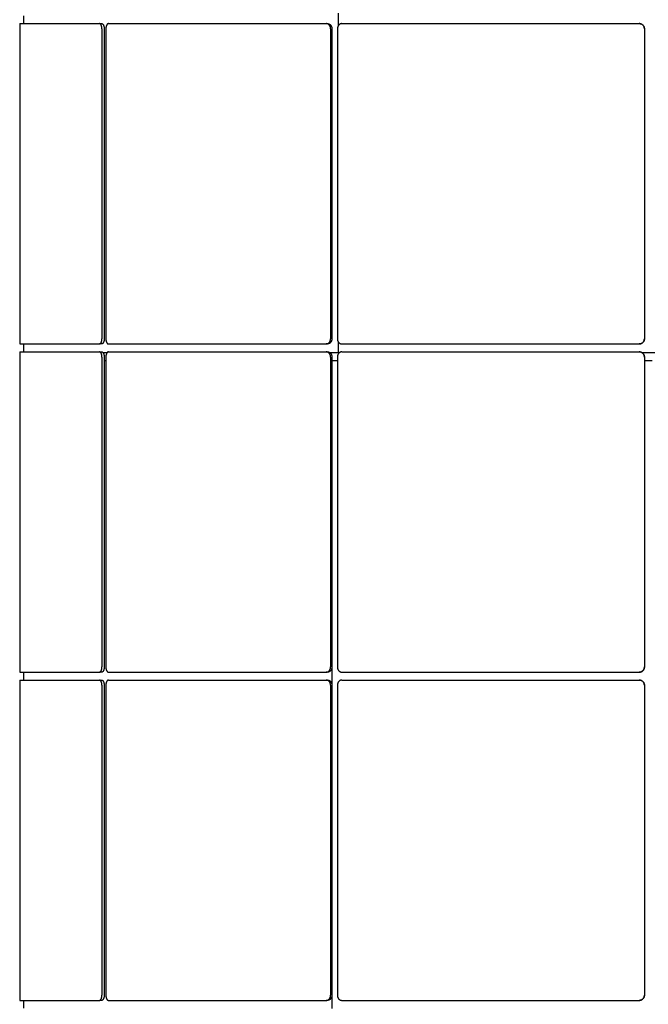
# Model space of a CAD drawing. Header units: millimetres. Extents: x 28 to 4128, y 24 to 2894.
# Tile 11 of 32: x 1560 to 1802, y 1473 to 1851. Entities that reach past the tile are written whole.
import ezdxf

# ---------------------------------------------------------------- set-up
doc = ezdxf.new("R2010")
doc.units = ezdxf.units.MM
doc.header["$LTSCALE"] = 10

msp = doc.modelspace()

# ---------------------------------------------------------------- linework, layer by layer
for p, q in [((1682.71, 1853.58), (1682.71, 1848.69)), ((1560.45, 1849.63), (1591.04, 1849.63)), ((1561.85, 1852.63), (1561.85, 1849.63)), ((1591.04, 1849.63), (1591.9, 1849.63)), ((1594.54, 1849.63), (1678.12, 1849.63)), ((1678.12, 1849.63), (1678.62, 1849.63)), ((1684.19, 1849.63), (1798.35, 1849.63)), ((1798.35, 1849.63), (1798.36, 1849.63)), ((1560.42, 1847.63), (1560.42, 1728.56)), ((1592.02, 1847.63), (1592.02, 1728.56)), ((1592.89, 1847.63), (1592.89, 1728.56)), ((1593.52, 1847.63), (1593.52, 1728.56)), ((1679.84, 1847.63), (1679.84, 1728.56)), ((1680.34, 1847.63), (1680.34, 1728.56)), ((1682.45, 1847.63), (1682.45, 1728.56)), ((1800.35, 1847.63), (1800.35, 1728.56)), ((1800.36, 1847.63), (1800.36, 1728.56)), ((1560.45, 1726.56), (1591.04, 1726.56)), ((1561.85, 1726.56), (1561.85, 1723.56)), ((1591.9, 1726.56), (1591.04, 1726.56)), ((1594.54, 1726.56), (1678.12, 1726.56)), ((1678.62, 1726.56), (1678.12, 1726.56)), ((1682.71, 1727.51), (1682.71, 1723.28)), ((1684.19, 1726.56), (1798.35, 1726.56)), ((1798.36, 1726.56), (1798.35, 1726.56)), ((1560.42, 1721.56), (1560.42, 1602.49)), ((1560.45, 1723.56), (1591.04, 1723.56)), ((1591.04, 1723.56), (1591.9, 1723.56)), ((1592.02, 1721.56), (1592.02, 1602.49)), ((1592.25, 1723.28), (1593.93, 1723.28)), ((1592.89, 1721.56), (1592.89, 1602.49)), ((1593.52, 1721.56), (1593.52, 1602.49)), ((1594.54, 1723.56), (1678.12, 1723.56)), ((1678.12, 1723.56), (1678.62, 1723.56)), ((1679.45, 1723.28), (1682.71, 1723.28)), ((1679.84, 1721.56), (1679.84, 1602.49)), ((1680.34, 1721.56), (1680.34, 1602.49)), ((1682.45, 1721.56), (1682.45, 1602.49)), ((1682.71, 1723.28), (1683.3, 1723.28)), ((1684.19, 1723.56), (1798.35, 1723.56)), ((1798.35, 1723.56), (1798.36, 1723.56)), ((1799.36, 1723.28), (1804.35, 1723.28)), ((1800.35, 1721.56), (1800.35, 1602.49)), ((1800.36, 1721.56), (1800.36, 1602.49)), ((1592.89, 1720.28), (1593.52, 1720.28)), ((1680.27, 1720.28), (1682.45, 1720.28)), ((1800.36, 1720.28), (1803.36, 1720.28)), ((1560.45, 1600.49), (1591.04, 1600.49)), ((1561.86, 1600.49), (1561.86, 1597.49)), ((1591.9, 1600.49), (1591.04, 1600.49)), ((1594.54, 1600.49), (1678.12, 1600.49)), ((1678.62, 1600.49), (1678.12, 1600.49)), ((1680.27, 1601.93), (1680.27, 1596.05)), ((1684.19, 1600.49), (1798.35, 1600.49)), ((1798.36, 1600.49), (1798.35, 1600.49)), ((1560.45, 1597.49), (1591.04, 1597.49)), ((1591.04, 1597.49), (1591.9, 1597.49)), ((1594.54, 1597.49), (1678.12, 1597.49)), ((1678.12, 1597.49), (1678.62, 1597.49)), ((1684.19, 1597.49), (1798.35, 1597.49)), ((1798.35, 1597.49), (1798.36, 1597.49)), ((1560.42, 1595.49), (1560.42, 1476.42)), ((1592.02, 1595.49), (1592.02, 1476.42)), ((1592.89, 1595.49), (1592.89, 1476.42)), ((1593.52, 1595.49), (1593.52, 1476.42)), ((1679.84, 1595.49), (1679.84, 1476.42)), ((1680.34, 1595.49), (1680.34, 1476.42)), ((1682.45, 1595.49), (1682.45, 1476.42)), ((1800.35, 1595.49), (1800.35, 1476.42)), ((1800.36, 1595.49), (1800.36, 1476.42)), ((1680.27, 1475.86), (1680.27, 1471.28)), ((1560.45, 1474.42), (1591.04, 1474.42)), ((1561.86, 1474.42), (1561.86, 1471.42)), ((1591.9, 1474.42), (1591.04, 1474.42)), ((1594.54, 1474.42), (1678.12, 1474.42)), ((1678.62, 1474.42), (1678.12, 1474.42)), ((1684.19, 1474.42), (1798.35, 1474.42)), ((1798.36, 1474.42), (1798.35, 1474.42))]:
    msp.add_line(p, q)
for points, knots in [([(1560.45, 1849.63), (1560.44, 1849.63), (1560.44, 1849.63), (1560.44, 1849.6), (1560.44, 1849.57), (1560.44, 1849.52), (1560.43, 1849.46), (1560.43, 1849.38), (1560.43, 1849.29), (1560.43, 1849.16), (1560.43, 1849.01), (1560.43, 1848.83), (1560.43, 1848.65), (1560.43, 1848.45), (1560.43, 1848.23), (1560.42, 1848.09), (1560.42, 1847.92), (1560.42, 1847.78), (1560.42, 1847.67), (1560.42, 1847.63)], [0, 0, 0, 0, 0.052751, 0.105869, 0.160142, 0.214814, 0.267757, 0.32107, 0.374956, 0.429628, 0.53579, 0.589675, 0.644346, 0.750509, 0.804395, 0.859066, 0.894145, 0.964597, 1, 1, 1, 1]), ([(1592.02, 1847.63), (1592.02, 1847.69), (1592.02, 1847.8), (1592, 1847.96), (1591.99, 1848.13), (1591.97, 1848.27), (1591.94, 1848.41), (1591.91, 1848.56), (1591.86, 1848.72), (1591.81, 1848.86), (1591.74, 1849.02), (1591.66, 1849.17), (1591.57, 1849.3), (1591.48, 1849.42), (1591.38, 1849.51), (1591.28, 1849.57), (1591.18, 1849.61), (1591.11, 1849.63), (1591.05, 1849.63), (1591.04, 1849.63)], [0, 0, 0, 0, 0.053417, 0.107023, 0.16082, 0.21481, 0.24529, 0.306444, 0.367882, 0.429609, 0.472186, 0.557871, 0.644342, 0.686919, 0.772602, 0.859073, 0.89415, 0.964599, 1, 1, 1, 1]), ([(1591.9, 1849.63), (1591.93, 1849.63), (1591.99, 1849.63), (1592.07, 1849.6), (1592.15, 1849.57), (1592.22, 1849.53), (1592.29, 1849.47), (1592.36, 1849.41), (1592.44, 1849.31), (1592.51, 1849.21), (1592.58, 1849.08), (1592.66, 1848.91), (1592.73, 1848.73), (1592.78, 1848.54), (1592.83, 1848.33), (1592.86, 1848.12), (1592.88, 1847.92), (1592.89, 1847.78), (1592.89, 1847.67), (1592.89, 1847.63)], [0, 0, 0, 0, 0.0534168, 0.1070226, 0.1608194, 0.2148091, 0.2452896, 0.3064436, 0.3678817, 0.4296078, 0.4721846, 0.5578677, 0.6443377, 0.6869149, 0.7725986, 0.8590694, 0.8941473, 0.9645982, 1, 1, 1, 1]), ([(1594.54, 1849.63), (1594.51, 1849.63), (1594.46, 1849.63), (1594.37, 1849.6), (1594.29, 1849.57), (1594.2, 1849.52), (1594.12, 1849.46), (1594.05, 1849.38), (1593.97, 1849.29), (1593.88, 1849.16), (1593.8, 1849.01), (1593.73, 1848.83), (1593.66, 1848.65), (1593.61, 1848.45), (1593.57, 1848.23), (1593.55, 1848.09), (1593.53, 1847.92), (1593.52, 1847.78), (1593.52, 1847.67), (1593.52, 1847.63)], [0, 0, 0, 0, 0.0527515, 0.1058692, 0.1601421, 0.2148141, 0.2677568, 0.3210698, 0.3749563, 0.4296285, 0.5357898, 0.5896754, 0.6443465, 0.7505087, 0.8043947, 0.8590662, 0.894145, 0.9645974, 1, 1, 1, 1]), ([(1679.84, 1847.63), (1679.84, 1847.69), (1679.83, 1847.8), (1679.81, 1847.96), (1679.78, 1848.13), (1679.75, 1848.27), (1679.7, 1848.41), (1679.64, 1848.56), (1679.56, 1848.72), (1679.47, 1848.86), (1679.36, 1849.02), (1679.22, 1849.17), (1679.06, 1849.3), (1678.89, 1849.42), (1678.72, 1849.51), (1678.54, 1849.57), (1678.37, 1849.61), (1678.24, 1849.63), (1678.15, 1849.63), (1678.12, 1849.63)], [0, 0, 0, 0, 0.053417, 0.107023, 0.16082, 0.21481, 0.24529, 0.306444, 0.367882, 0.429609, 0.472186, 0.557871, 0.644342, 0.686919, 0.772602, 0.859073, 0.89415, 0.964599, 1, 1, 1, 1]), ([(1678.62, 1849.63), (1678.67, 1849.63), (1678.77, 1849.63), (1678.91, 1849.6), (1679.05, 1849.57), (1679.17, 1849.53), (1679.29, 1849.47), (1679.42, 1849.41), (1679.56, 1849.31), (1679.68, 1849.21), (1679.81, 1849.08), (1679.95, 1848.91), (1680.06, 1848.73), (1680.16, 1848.54), (1680.24, 1848.33), (1680.29, 1848.12), (1680.33, 1847.92), (1680.34, 1847.78), (1680.34, 1847.67), (1680.34, 1847.63)], [0, 0, 0, 0, 0.053417, 0.107023, 0.160819, 0.214809, 0.24529, 0.306444, 0.367882, 0.429608, 0.472185, 0.557868, 0.644338, 0.686915, 0.772599, 0.859069, 0.894147, 0.964598, 1, 1, 1, 1]), ([(1684.19, 1849.63), (1684.14, 1849.63), (1684.04, 1849.63), (1683.9, 1849.6), (1683.75, 1849.57), (1683.61, 1849.52), (1683.48, 1849.46), (1683.34, 1849.38), (1683.22, 1849.29), (1683.06, 1849.16), (1682.92, 1849.01), (1682.79, 1848.83), (1682.68, 1848.65), (1682.59, 1848.45), (1682.53, 1848.23), (1682.49, 1848.09), (1682.46, 1847.92), (1682.45, 1847.78), (1682.45, 1847.67), (1682.45, 1847.63)], [0, 0, 0, 0, 0.052751, 0.105869, 0.160142, 0.214814, 0.267757, 0.32107, 0.374956, 0.429628, 0.53579, 0.589675, 0.644346, 0.750509, 0.804395, 0.859066, 0.894145, 0.964597, 1, 1, 1, 1]), ([(1800.35, 1847.63), (1800.35, 1847.69), (1800.35, 1847.8), (1800.33, 1847.96), (1800.29, 1848.13), (1800.25, 1848.27), (1800.2, 1848.41), (1800.13, 1848.56), (1800.03, 1848.72), (1799.93, 1848.86), (1799.8, 1849.02), (1799.64, 1849.17), (1799.45, 1849.3), (1799.26, 1849.42), (1799.05, 1849.51), (1798.84, 1849.57), (1798.65, 1849.61), (1798.5, 1849.63), (1798.39, 1849.63), (1798.35, 1849.63)], [0, 0, 0, 0, 0.053417, 0.107023, 0.16082, 0.21481, 0.24529, 0.306444, 0.367882, 0.429609, 0.472186, 0.557871, 0.644342, 0.686919, 0.772602, 0.859073, 0.89415, 0.964599, 1, 1, 1, 1]), ([(1798.36, 1849.63), (1798.42, 1849.63), (1798.53, 1849.63), (1798.69, 1849.6), (1798.86, 1849.57), (1799, 1849.53), (1799.14, 1849.47), (1799.29, 1849.41), (1799.45, 1849.31), (1799.59, 1849.21), (1799.75, 1849.08), (1799.9, 1848.91), (1800.03, 1848.73), (1800.15, 1848.54), (1800.24, 1848.33), (1800.3, 1848.12), (1800.34, 1847.92), (1800.36, 1847.78), (1800.36, 1847.67), (1800.36, 1847.63)], [0, 0, 0, 0, 0.053417, 0.107023, 0.160819, 0.214809, 0.24529, 0.306444, 0.367882, 0.429608, 0.472185, 0.557868, 0.644338, 0.686915, 0.772599, 0.859069, 0.894147, 0.964598, 1, 1, 1, 1]), ([(1560.42, 1728.56), (1560.42, 1728.51), (1560.42, 1728.4), (1560.42, 1728.23), (1560.42, 1728.07), (1560.43, 1727.9), (1560.43, 1727.75), (1560.43, 1727.6), (1560.43, 1727.45), (1560.43, 1727.27), (1560.43, 1727.11), (1560.43, 1726.96), (1560.43, 1726.84), (1560.43, 1726.73), (1560.44, 1726.66), (1560.44, 1726.62), (1560.44, 1726.58), (1560.44, 1726.57), (1560.44, 1726.57), (1560.45, 1726.56)], [0, 0, 0, 0, 0.0527516, 0.1058694, 0.1601424, 0.2148146, 0.2677573, 0.3210704, 0.374957, 0.4296292, 0.5357922, 0.5896787, 0.6443507, 0.7505125, 0.8043983, 0.8590696, 0.8941475, 0.9645982, 1, 1, 1, 1]), ([(1591.04, 1726.56), (1591.06, 1726.57), (1591.12, 1726.57), (1591.2, 1726.59), (1591.28, 1726.63), (1591.35, 1726.67), (1591.42, 1726.72), (1591.49, 1726.79), (1591.57, 1726.89), (1591.64, 1726.99), (1591.71, 1727.12), (1591.79, 1727.28), (1591.86, 1727.46), (1591.91, 1727.66), (1591.96, 1727.86), (1591.99, 1728.07), (1592.01, 1728.27), (1592.02, 1728.42), (1592.02, 1728.53), (1592.02, 1728.56)], [0, 0, 0, 0, 0.0534168, 0.1070226, 0.1608194, 0.2148092, 0.2452896, 0.3064436, 0.3678817, 0.4296078, 0.4721847, 0.5578677, 0.6443378, 0.686915, 0.7725987, 0.8590695, 0.8941474, 0.9645982, 1, 1, 1, 1]), ([(1592.89, 1728.56), (1592.89, 1728.51), (1592.88, 1728.4), (1592.87, 1728.23), (1592.86, 1728.06), (1592.84, 1727.93), (1592.81, 1727.78), (1592.78, 1727.64), (1592.73, 1727.47), (1592.68, 1727.33), (1592.61, 1727.18), (1592.53, 1727.02), (1592.44, 1726.89), (1592.35, 1726.78), (1592.25, 1726.69), (1592.14, 1726.62), (1592.05, 1726.58), (1591.98, 1726.57), (1591.92, 1726.57), (1591.9, 1726.56)], [0, 0, 0, 0, 0.053417, 0.107023, 0.16082, 0.21481, 0.24529, 0.306444, 0.367882, 0.429609, 0.472186, 0.55787, 0.644342, 0.686919, 0.772602, 0.859073, 0.89415, 0.964599, 1, 1, 1, 1]), ([(1593.52, 1728.56), (1593.52, 1728.51), (1593.53, 1728.4), (1593.54, 1728.23), (1593.55, 1728.07), (1593.58, 1727.9), (1593.61, 1727.75), (1593.65, 1727.6), (1593.69, 1727.45), (1593.76, 1727.27), (1593.84, 1727.11), (1593.93, 1726.96), (1594.02, 1726.84), (1594.12, 1726.73), (1594.23, 1726.66), (1594.31, 1726.62), (1594.39, 1726.58), (1594.47, 1726.57), (1594.52, 1726.57), (1594.54, 1726.56)], [0, 0, 0, 0, 0.052752, 0.105869, 0.160142, 0.214815, 0.267757, 0.32107, 0.374957, 0.429629, 0.535792, 0.589679, 0.644351, 0.750512, 0.804398, 0.85907, 0.894148, 0.964598, 1, 1, 1, 1]), ([(1678.12, 1726.56), (1678.16, 1726.57), (1678.26, 1726.57), (1678.4, 1726.59), (1678.55, 1726.63), (1678.67, 1726.67), (1678.79, 1726.72), (1678.91, 1726.79), (1679.06, 1726.89), (1679.18, 1726.99), (1679.31, 1727.12), (1679.44, 1727.28), (1679.56, 1727.46), (1679.65, 1727.66), (1679.73, 1727.86), (1679.79, 1728.07), (1679.82, 1728.27), (1679.84, 1728.42), (1679.84, 1728.53), (1679.84, 1728.56)], [0, 0, 0, 0, 0.053417, 0.107023, 0.160819, 0.214809, 0.24529, 0.306444, 0.367882, 0.429608, 0.472185, 0.557868, 0.644338, 0.686915, 0.772599, 0.859069, 0.894147, 0.964598, 1, 1, 1, 1]), ([(1680.34, 1728.56), (1680.34, 1728.51), (1680.34, 1728.4), (1680.32, 1728.23), (1680.29, 1728.06), (1680.25, 1727.93), (1680.21, 1727.78), (1680.15, 1727.64), (1680.06, 1727.47), (1679.98, 1727.33), (1679.87, 1727.18), (1679.72, 1727.02), (1679.57, 1726.89), (1679.4, 1726.78), (1679.22, 1726.69), (1679.04, 1726.62), (1678.87, 1726.58), (1678.75, 1726.57), (1678.65, 1726.57), (1678.62, 1726.56)], [0, 0, 0, 0, 0.053417, 0.107023, 0.16082, 0.21481, 0.24529, 0.306444, 0.367882, 0.429609, 0.472186, 0.55787, 0.644342, 0.686919, 0.772602, 0.859073, 0.89415, 0.964599, 1, 1, 1, 1]), ([(1682.45, 1728.56), (1682.45, 1728.51), (1682.45, 1728.4), (1682.47, 1728.23), (1682.5, 1728.07), (1682.54, 1727.9), (1682.6, 1727.75), (1682.66, 1727.6), (1682.74, 1727.45), (1682.85, 1727.27), (1682.99, 1727.11), (1683.14, 1726.96), (1683.3, 1726.84), (1683.48, 1726.73), (1683.66, 1726.66), (1683.79, 1726.62), (1683.93, 1726.58), (1684.06, 1726.57), (1684.16, 1726.57), (1684.19, 1726.56)], [0, 0, 0, 0, 0.052752, 0.105869, 0.160142, 0.214815, 0.267757, 0.32107, 0.374957, 0.429629, 0.535792, 0.589679, 0.644351, 0.750512, 0.804398, 0.85907, 0.894148, 0.964598, 1, 1, 1, 1]), ([(1798.35, 1726.56), (1798.41, 1726.57), (1798.52, 1726.57), (1798.69, 1726.59), (1798.85, 1726.63), (1798.99, 1726.67), (1799.13, 1726.72), (1799.28, 1726.79), (1799.45, 1726.89), (1799.59, 1726.99), (1799.74, 1727.12), (1799.89, 1727.28), (1800.03, 1727.46), (1800.14, 1727.66), (1800.23, 1727.86), (1800.29, 1728.07), (1800.33, 1728.27), (1800.35, 1728.42), (1800.35, 1728.53), (1800.35, 1728.56)], [0, 0, 0, 0, 0.0534168, 0.1070226, 0.1608194, 0.2148092, 0.2452896, 0.3064436, 0.3678817, 0.4296078, 0.4721847, 0.5578677, 0.6443378, 0.686915, 0.7725987, 0.8590695, 0.8941474, 0.9645982, 1, 1, 1, 1]), ([(1800.36, 1728.56), (1800.36, 1728.51), (1800.35, 1728.4), (1800.33, 1728.23), (1800.3, 1728.06), (1800.26, 1727.93), (1800.2, 1727.78), (1800.13, 1727.64), (1800.04, 1727.47), (1799.93, 1727.33), (1799.81, 1727.18), (1799.64, 1727.02), (1799.46, 1726.89), (1799.27, 1726.78), (1799.06, 1726.69), (1798.85, 1726.62), (1798.65, 1726.58), (1798.51, 1726.57), (1798.4, 1726.57), (1798.36, 1726.56)], [0, 0, 0, 0, 0.053417, 0.107023, 0.16082, 0.21481, 0.24529, 0.306444, 0.367882, 0.429609, 0.472186, 0.55787, 0.644342, 0.686919, 0.772602, 0.859073, 0.89415, 0.964599, 1, 1, 1, 1]), ([(1560.45, 1723.56), (1560.44, 1723.56), (1560.44, 1723.56), (1560.44, 1723.53), (1560.44, 1723.5), (1560.44, 1723.45), (1560.43, 1723.39), (1560.43, 1723.31), (1560.43, 1723.22), (1560.43, 1723.09), (1560.43, 1722.94), (1560.43, 1722.76), (1560.43, 1722.58), (1560.43, 1722.38), (1560.43, 1722.16), (1560.42, 1722.02), (1560.42, 1721.85), (1560.42, 1721.71), (1560.42, 1721.6), (1560.42, 1721.56)], [0, 0, 0, 0, 0.052751, 0.105869, 0.160142, 0.214814, 0.267757, 0.32107, 0.374956, 0.429628, 0.53579, 0.589675, 0.644346, 0.750509, 0.804395, 0.859066, 0.894145, 0.964597, 1, 1, 1, 1]), ([(1592.02, 1721.56), (1592.02, 1721.62), (1592.02, 1721.73), (1592, 1721.89), (1591.99, 1722.06), (1591.97, 1722.2), (1591.94, 1722.34), (1591.91, 1722.49), (1591.86, 1722.65), (1591.81, 1722.79), (1591.74, 1722.95), (1591.66, 1723.1), (1591.57, 1723.23), (1591.48, 1723.35), (1591.38, 1723.44), (1591.28, 1723.5), (1591.18, 1723.54), (1591.11, 1723.56), (1591.05, 1723.56), (1591.04, 1723.56)], [0, 0, 0, 0, 0.053417, 0.107023, 0.16082, 0.21481, 0.24529, 0.306444, 0.367882, 0.429609, 0.472186, 0.557871, 0.644342, 0.686919, 0.772602, 0.859073, 0.89415, 0.964599, 1, 1, 1, 1]), ([(1591.9, 1723.56), (1591.93, 1723.56), (1591.99, 1723.56), (1592.07, 1723.53), (1592.15, 1723.5), (1592.22, 1723.46), (1592.29, 1723.4), (1592.36, 1723.34), (1592.44, 1723.24), (1592.51, 1723.14), (1592.58, 1723.01), (1592.66, 1722.84), (1592.73, 1722.66), (1592.78, 1722.47), (1592.83, 1722.26), (1592.86, 1722.05), (1592.88, 1721.85), (1592.89, 1721.71), (1592.89, 1721.6), (1592.89, 1721.56)], [0, 0, 0, 0, 0.0534168, 0.1070226, 0.1608194, 0.2148091, 0.2452896, 0.3064436, 0.3678817, 0.4296078, 0.4721846, 0.5578677, 0.6443377, 0.6869149, 0.7725986, 0.8590694, 0.8941473, 0.9645982, 1, 1, 1, 1]), ([(1594.54, 1723.56), (1594.51, 1723.56), (1594.46, 1723.56), (1594.37, 1723.53), (1594.29, 1723.5), (1594.2, 1723.45), (1594.12, 1723.39), (1594.05, 1723.31), (1593.97, 1723.22), (1593.88, 1723.09), (1593.8, 1722.94), (1593.73, 1722.76), (1593.66, 1722.58), (1593.61, 1722.38), (1593.57, 1722.16), (1593.55, 1722.02), (1593.53, 1721.85), (1593.52, 1721.71), (1593.52, 1721.6), (1593.52, 1721.56)], [0, 0, 0, 0, 0.0527515, 0.1058692, 0.1601421, 0.2148141, 0.2677568, 0.3210698, 0.3749563, 0.4296285, 0.5357898, 0.5896754, 0.6443465, 0.7505087, 0.8043947, 0.8590662, 0.894145, 0.9645974, 1, 1, 1, 1]), ([(1679.84, 1721.56), (1679.84, 1721.62), (1679.83, 1721.73), (1679.81, 1721.89), (1679.78, 1722.06), (1679.75, 1722.2), (1679.7, 1722.34), (1679.64, 1722.49), (1679.56, 1722.65), (1679.47, 1722.79), (1679.36, 1722.95), (1679.22, 1723.1), (1679.06, 1723.23), (1678.89, 1723.35), (1678.72, 1723.44), (1678.54, 1723.5), (1678.37, 1723.54), (1678.24, 1723.56), (1678.15, 1723.56), (1678.12, 1723.56)], [0, 0, 0, 0, 0.053417, 0.107023, 0.16082, 0.21481, 0.24529, 0.306444, 0.367882, 0.429609, 0.472186, 0.557871, 0.644342, 0.686919, 0.772602, 0.859073, 0.89415, 0.964599, 1, 1, 1, 1]), ([(1678.62, 1723.56), (1678.67, 1723.56), (1678.77, 1723.56), (1678.91, 1723.53), (1679.05, 1723.5), (1679.17, 1723.46), (1679.29, 1723.4), (1679.42, 1723.34), (1679.56, 1723.24), (1679.68, 1723.14), (1679.81, 1723.01), (1679.95, 1722.84), (1680.06, 1722.66), (1680.16, 1722.47), (1680.24, 1722.26), (1680.29, 1722.05), (1680.33, 1721.85), (1680.34, 1721.71), (1680.34, 1721.6), (1680.34, 1721.56)], [0, 0, 0, 0, 0.053417, 0.107023, 0.160819, 0.214809, 0.24529, 0.306444, 0.367882, 0.429608, 0.472185, 0.557868, 0.644338, 0.686915, 0.772599, 0.859069, 0.894147, 0.964598, 1, 1, 1, 1]), ([(1684.19, 1723.56), (1684.14, 1723.56), (1684.04, 1723.56), (1683.9, 1723.53), (1683.75, 1723.5), (1683.61, 1723.45), (1683.48, 1723.39), (1683.34, 1723.31), (1683.22, 1723.22), (1683.06, 1723.09), (1682.92, 1722.94), (1682.79, 1722.76), (1682.68, 1722.58), (1682.59, 1722.38), (1682.53, 1722.16), (1682.49, 1722.02), (1682.46, 1721.85), (1682.45, 1721.71), (1682.45, 1721.6), (1682.45, 1721.56)], [0, 0, 0, 0, 0.052751, 0.105869, 0.160142, 0.214814, 0.267757, 0.32107, 0.374956, 0.429628, 0.53579, 0.589675, 0.644346, 0.750509, 0.804395, 0.859066, 0.894145, 0.964597, 1, 1, 1, 1]), ([(1800.35, 1721.56), (1800.35, 1721.62), (1800.35, 1721.73), (1800.33, 1721.89), (1800.29, 1722.06), (1800.25, 1722.2), (1800.2, 1722.34), (1800.13, 1722.49), (1800.03, 1722.65), (1799.93, 1722.79), (1799.8, 1722.95), (1799.64, 1723.1), (1799.45, 1723.23), (1799.26, 1723.35), (1799.05, 1723.44), (1798.84, 1723.5), (1798.65, 1723.54), (1798.5, 1723.56), (1798.39, 1723.56), (1798.35, 1723.56)], [0, 0, 0, 0, 0.053417, 0.107023, 0.16082, 0.21481, 0.24529, 0.306444, 0.367882, 0.429609, 0.472186, 0.557871, 0.644342, 0.686919, 0.772602, 0.859073, 0.89415, 0.964599, 1, 1, 1, 1]), ([(1798.36, 1723.56), (1798.42, 1723.56), (1798.53, 1723.56), (1798.69, 1723.53), (1798.86, 1723.5), (1799, 1723.46), (1799.14, 1723.4), (1799.29, 1723.34), (1799.45, 1723.24), (1799.59, 1723.14), (1799.75, 1723.01), (1799.9, 1722.84), (1800.03, 1722.66), (1800.15, 1722.47), (1800.24, 1722.26), (1800.3, 1722.05), (1800.34, 1721.85), (1800.36, 1721.71), (1800.36, 1721.6), (1800.36, 1721.56)], [0, 0, 0, 0, 0.053417, 0.107023, 0.160819, 0.214809, 0.24529, 0.306444, 0.367882, 0.429608, 0.472185, 0.557868, 0.644338, 0.686915, 0.772599, 0.859069, 0.894147, 0.964598, 1, 1, 1, 1]), ([(1560.42, 1602.49), (1560.42, 1602.44), (1560.42, 1602.33), (1560.42, 1602.16), (1560.42, 1602), (1560.43, 1601.83), (1560.43, 1601.68), (1560.43, 1601.53), (1560.43, 1601.38), (1560.43, 1601.2), (1560.43, 1601.04), (1560.43, 1600.89), (1560.43, 1600.77), (1560.43, 1600.66), (1560.44, 1600.59), (1560.44, 1600.55), (1560.44, 1600.51), (1560.44, 1600.5), (1560.44, 1600.5), (1560.45, 1600.49)], [0, 0, 0, 0, 0.0527516, 0.1058694, 0.1601424, 0.2148146, 0.2677573, 0.3210704, 0.374957, 0.4296292, 0.5357922, 0.5896787, 0.6443507, 0.7505125, 0.8043983, 0.8590696, 0.8941475, 0.9645982, 1, 1, 1, 1]), ([(1591.04, 1600.49), (1591.06, 1600.5), (1591.12, 1600.5), (1591.2, 1600.52), (1591.28, 1600.56), (1591.35, 1600.6), (1591.42, 1600.65), (1591.49, 1600.72), (1591.57, 1600.82), (1591.64, 1600.92), (1591.71, 1601.05), (1591.79, 1601.21), (1591.86, 1601.39), (1591.91, 1601.59), (1591.96, 1601.79), (1591.99, 1602), (1592.01, 1602.2), (1592.02, 1602.35), (1592.02, 1602.46), (1592.02, 1602.49)], [0, 0, 0, 0, 0.0534168, 0.1070226, 0.1608194, 0.2148092, 0.2452896, 0.3064436, 0.3678817, 0.4296078, 0.4721847, 0.5578677, 0.6443378, 0.686915, 0.7725987, 0.8590695, 0.8941474, 0.9645982, 1, 1, 1, 1]), ([(1592.89, 1602.49), (1592.89, 1602.44), (1592.88, 1602.33), (1592.87, 1602.16), (1592.86, 1601.99), (1592.84, 1601.86), (1592.81, 1601.71), (1592.78, 1601.57), (1592.73, 1601.4), (1592.68, 1601.26), (1592.61, 1601.11), (1592.53, 1600.95), (1592.44, 1600.82), (1592.35, 1600.71), (1592.25, 1600.62), (1592.14, 1600.55), (1592.05, 1600.51), (1591.98, 1600.5), (1591.92, 1600.5), (1591.9, 1600.49)], [0, 0, 0, 0, 0.053417, 0.107023, 0.16082, 0.21481, 0.24529, 0.306444, 0.367882, 0.429609, 0.472186, 0.55787, 0.644342, 0.686919, 0.772602, 0.859073, 0.89415, 0.964599, 1, 1, 1, 1]), ([(1593.52, 1602.49), (1593.52, 1602.44), (1593.53, 1602.33), (1593.54, 1602.16), (1593.55, 1602), (1593.58, 1601.83), (1593.61, 1601.68), (1593.65, 1601.53), (1593.69, 1601.38), (1593.76, 1601.2), (1593.84, 1601.04), (1593.93, 1600.89), (1594.02, 1600.77), (1594.12, 1600.66), (1594.23, 1600.59), (1594.31, 1600.55), (1594.39, 1600.51), (1594.47, 1600.5), (1594.52, 1600.5), (1594.54, 1600.49)], [0, 0, 0, 0, 0.052752, 0.105869, 0.160142, 0.214815, 0.267757, 0.32107, 0.374957, 0.429629, 0.535792, 0.589679, 0.644351, 0.750512, 0.804398, 0.85907, 0.894148, 0.964598, 1, 1, 1, 1]), ([(1678.12, 1600.49), (1678.16, 1600.5), (1678.26, 1600.5), (1678.4, 1600.52), (1678.55, 1600.56), (1678.67, 1600.6), (1678.79, 1600.65), (1678.91, 1600.72), (1679.06, 1600.82), (1679.18, 1600.92), (1679.31, 1601.05), (1679.44, 1601.21), (1679.56, 1601.39), (1679.65, 1601.59), (1679.73, 1601.79), (1679.79, 1602), (1679.82, 1602.2), (1679.84, 1602.35), (1679.84, 1602.46), (1679.84, 1602.49)], [0, 0, 0, 0, 0.053417, 0.107023, 0.160819, 0.214809, 0.24529, 0.306444, 0.367882, 0.429608, 0.472185, 0.557868, 0.644338, 0.686915, 0.772599, 0.859069, 0.894147, 0.964598, 1, 1, 1, 1]), ([(1680.34, 1602.49), (1680.34, 1602.44), (1680.34, 1602.33), (1680.32, 1602.16), (1680.29, 1601.99), (1680.25, 1601.86), (1680.21, 1601.71), (1680.15, 1601.57), (1680.06, 1601.4), (1679.98, 1601.26), (1679.87, 1601.11), (1679.72, 1600.95), (1679.57, 1600.82), (1679.4, 1600.71), (1679.22, 1600.62), (1679.04, 1600.55), (1678.87, 1600.51), (1678.75, 1600.5), (1678.65, 1600.5), (1678.62, 1600.49)], [0, 0, 0, 0, 0.053417, 0.107023, 0.16082, 0.21481, 0.24529, 0.306444, 0.367882, 0.429609, 0.472186, 0.55787, 0.644342, 0.686919, 0.772602, 0.859073, 0.89415, 0.964599, 1, 1, 1, 1]), ([(1682.45, 1602.49), (1682.45, 1602.44), (1682.45, 1602.33), (1682.47, 1602.16), (1682.5, 1602), (1682.54, 1601.83), (1682.6, 1601.68), (1682.66, 1601.53), (1682.74, 1601.38), (1682.85, 1601.2), (1682.99, 1601.04), (1683.14, 1600.89), (1683.3, 1600.77), (1683.48, 1600.66), (1683.66, 1600.59), (1683.79, 1600.55), (1683.93, 1600.51), (1684.06, 1600.5), (1684.16, 1600.5), (1684.19, 1600.49)], [0, 0, 0, 0, 0.052752, 0.105869, 0.160142, 0.214815, 0.267757, 0.32107, 0.374957, 0.429629, 0.535792, 0.589679, 0.644351, 0.750512, 0.804398, 0.85907, 0.894148, 0.964598, 1, 1, 1, 1]), ([(1798.35, 1600.49), (1798.41, 1600.5), (1798.52, 1600.5), (1798.69, 1600.52), (1798.85, 1600.56), (1798.99, 1600.6), (1799.13, 1600.65), (1799.28, 1600.72), (1799.45, 1600.82), (1799.59, 1600.92), (1799.74, 1601.05), (1799.89, 1601.21), (1800.03, 1601.39), (1800.14, 1601.59), (1800.23, 1601.79), (1800.29, 1602), (1800.33, 1602.2), (1800.35, 1602.35), (1800.35, 1602.46), (1800.35, 1602.49)], [0, 0, 0, 0, 0.0534168, 0.1070226, 0.1608194, 0.2148092, 0.2452896, 0.3064436, 0.3678817, 0.4296078, 0.4721847, 0.5578677, 0.6443378, 0.686915, 0.7725987, 0.8590695, 0.8941474, 0.9645982, 1, 1, 1, 1]), ([(1800.36, 1602.49), (1800.36, 1602.44), (1800.35, 1602.33), (1800.33, 1602.16), (1800.3, 1601.99), (1800.26, 1601.86), (1800.2, 1601.71), (1800.13, 1601.57), (1800.04, 1601.4), (1799.93, 1601.26), (1799.81, 1601.11), (1799.64, 1600.95), (1799.46, 1600.82), (1799.27, 1600.71), (1799.06, 1600.62), (1798.85, 1600.55), (1798.65, 1600.51), (1798.51, 1600.5), (1798.4, 1600.5), (1798.36, 1600.49)], [0, 0, 0, 0, 0.053417, 0.107023, 0.16082, 0.21481, 0.24529, 0.306444, 0.367882, 0.429609, 0.472186, 0.55787, 0.644342, 0.686919, 0.772602, 0.859073, 0.89415, 0.964599, 1, 1, 1, 1]), ([(1560.45, 1597.49), (1560.44, 1597.49), (1560.44, 1597.49), (1560.44, 1597.46), (1560.44, 1597.43), (1560.44, 1597.38), (1560.43, 1597.32), (1560.43, 1597.24), (1560.43, 1597.15), (1560.43, 1597.02), (1560.43, 1596.87), (1560.43, 1596.69), (1560.43, 1596.51), (1560.43, 1596.31), (1560.43, 1596.09), (1560.42, 1595.95), (1560.42, 1595.78), (1560.42, 1595.64), (1560.42, 1595.53), (1560.42, 1595.49)], [0, 0, 0, 0, 0.052751, 0.105869, 0.160142, 0.214814, 0.267757, 0.32107, 0.374956, 0.429628, 0.53579, 0.589675, 0.644346, 0.750509, 0.804395, 0.859066, 0.894145, 0.964597, 1, 1, 1, 1]), ([(1592.02, 1595.49), (1592.02, 1595.55), (1592.02, 1595.66), (1592, 1595.82), (1591.99, 1595.99), (1591.97, 1596.13), (1591.94, 1596.27), (1591.91, 1596.42), (1591.86, 1596.58), (1591.81, 1596.72), (1591.74, 1596.88), (1591.66, 1597.03), (1591.57, 1597.16), (1591.48, 1597.28), (1591.38, 1597.37), (1591.28, 1597.43), (1591.18, 1597.47), (1591.11, 1597.49), (1591.05, 1597.49), (1591.04, 1597.49)], [0, 0, 0, 0, 0.053417, 0.107023, 0.16082, 0.21481, 0.24529, 0.306444, 0.367882, 0.429609, 0.472186, 0.557871, 0.644342, 0.686919, 0.772602, 0.859073, 0.89415, 0.964599, 1, 1, 1, 1]), ([(1591.9, 1597.49), (1591.93, 1597.49), (1591.99, 1597.49), (1592.07, 1597.46), (1592.15, 1597.43), (1592.22, 1597.39), (1592.29, 1597.33), (1592.36, 1597.27), (1592.44, 1597.17), (1592.51, 1597.07), (1592.58, 1596.94), (1592.66, 1596.77), (1592.73, 1596.59), (1592.78, 1596.4), (1592.83, 1596.19), (1592.86, 1595.98), (1592.88, 1595.78), (1592.89, 1595.64), (1592.89, 1595.53), (1592.89, 1595.49)], [0, 0, 0, 0, 0.0534168, 0.1070226, 0.1608194, 0.2148091, 0.2452896, 0.3064436, 0.3678817, 0.4296078, 0.4721846, 0.5578677, 0.6443377, 0.6869149, 0.7725986, 0.8590694, 0.8941473, 0.9645982, 1, 1, 1, 1]), ([(1594.54, 1597.49), (1594.51, 1597.49), (1594.46, 1597.49), (1594.37, 1597.46), (1594.29, 1597.43), (1594.2, 1597.38), (1594.12, 1597.32), (1594.05, 1597.24), (1593.97, 1597.15), (1593.88, 1597.02), (1593.8, 1596.87), (1593.73, 1596.69), (1593.66, 1596.51), (1593.61, 1596.31), (1593.57, 1596.09), (1593.55, 1595.95), (1593.53, 1595.78), (1593.52, 1595.64), (1593.52, 1595.53), (1593.52, 1595.49)], [0, 0, 0, 0, 0.0527515, 0.1058692, 0.1601421, 0.2148141, 0.2677568, 0.3210698, 0.3749563, 0.4296285, 0.5357898, 0.5896754, 0.6443465, 0.7505087, 0.8043947, 0.8590662, 0.894145, 0.9645974, 1, 1, 1, 1]), ([(1679.84, 1595.49), (1679.84, 1595.55), (1679.83, 1595.66), (1679.81, 1595.82), (1679.78, 1595.99), (1679.75, 1596.13), (1679.7, 1596.27), (1679.64, 1596.42), (1679.56, 1596.58), (1679.47, 1596.72), (1679.36, 1596.88), (1679.22, 1597.03), (1679.06, 1597.16), (1678.89, 1597.28), (1678.72, 1597.37), (1678.54, 1597.43), (1678.37, 1597.47), (1678.24, 1597.49), (1678.15, 1597.49), (1678.12, 1597.49)], [0, 0, 0, 0, 0.053417, 0.107023, 0.16082, 0.21481, 0.24529, 0.306444, 0.367882, 0.429609, 0.472186, 0.557871, 0.644342, 0.686919, 0.772602, 0.859073, 0.89415, 0.964599, 1, 1, 1, 1]), ([(1678.62, 1597.49), (1678.67, 1597.49), (1678.77, 1597.49), (1678.91, 1597.46), (1679.05, 1597.43), (1679.17, 1597.39), (1679.29, 1597.33), (1679.42, 1597.27), (1679.56, 1597.17), (1679.68, 1597.07), (1679.81, 1596.94), (1679.95, 1596.77), (1680.06, 1596.59), (1680.16, 1596.4), (1680.24, 1596.19), (1680.29, 1595.98), (1680.33, 1595.78), (1680.34, 1595.64), (1680.34, 1595.53), (1680.34, 1595.49)], [0, 0, 0, 0, 0.053417, 0.107023, 0.160819, 0.214809, 0.24529, 0.306444, 0.367882, 0.429608, 0.472185, 0.557868, 0.644338, 0.686915, 0.772599, 0.859069, 0.894147, 0.964598, 1, 1, 1, 1]), ([(1684.19, 1597.49), (1684.14, 1597.49), (1684.04, 1597.49), (1683.9, 1597.46), (1683.75, 1597.43), (1683.61, 1597.38), (1683.48, 1597.32), (1683.34, 1597.24), (1683.22, 1597.15), (1683.06, 1597.02), (1682.92, 1596.87), (1682.79, 1596.69), (1682.68, 1596.51), (1682.59, 1596.31), (1682.53, 1596.09), (1682.49, 1595.95), (1682.46, 1595.78), (1682.45, 1595.64), (1682.45, 1595.53), (1682.45, 1595.49)], [0, 0, 0, 0, 0.052751, 0.105869, 0.160142, 0.214814, 0.267757, 0.32107, 0.374956, 0.429628, 0.53579, 0.589675, 0.644346, 0.750509, 0.804395, 0.859066, 0.894145, 0.964597, 1, 1, 1, 1]), ([(1800.35, 1595.49), (1800.35, 1595.55), (1800.35, 1595.66), (1800.33, 1595.82), (1800.29, 1595.99), (1800.25, 1596.13), (1800.2, 1596.27), (1800.13, 1596.42), (1800.03, 1596.58), (1799.93, 1596.72), (1799.8, 1596.88), (1799.64, 1597.03), (1799.45, 1597.16), (1799.26, 1597.28), (1799.05, 1597.37), (1798.84, 1597.43), (1798.65, 1597.47), (1798.5, 1597.49), (1798.39, 1597.49), (1798.35, 1597.49)], [0, 0, 0, 0, 0.053417, 0.107023, 0.16082, 0.21481, 0.24529, 0.306444, 0.367882, 0.429609, 0.472186, 0.557871, 0.644342, 0.686919, 0.772602, 0.859073, 0.89415, 0.964599, 1, 1, 1, 1]), ([(1798.36, 1597.49), (1798.42, 1597.49), (1798.53, 1597.49), (1798.69, 1597.46), (1798.86, 1597.43), (1799, 1597.39), (1799.14, 1597.33), (1799.29, 1597.27), (1799.45, 1597.17), (1799.59, 1597.07), (1799.75, 1596.94), (1799.9, 1596.77), (1800.03, 1596.59), (1800.15, 1596.4), (1800.24, 1596.19), (1800.3, 1595.98), (1800.34, 1595.78), (1800.36, 1595.64), (1800.36, 1595.53), (1800.36, 1595.49)], [0, 0, 0, 0, 0.053417, 0.107023, 0.160819, 0.214809, 0.24529, 0.306444, 0.367882, 0.429608, 0.472185, 0.557868, 0.644338, 0.686915, 0.772599, 0.859069, 0.894147, 0.964598, 1, 1, 1, 1]), ([(1560.42, 1476.42), (1560.42, 1476.37), (1560.42, 1476.26), (1560.42, 1476.09), (1560.42, 1475.93), (1560.43, 1475.76), (1560.43, 1475.61), (1560.43, 1475.46), (1560.43, 1475.31), (1560.43, 1475.13), (1560.43, 1474.97), (1560.43, 1474.82), (1560.43, 1474.7), (1560.43, 1474.59), (1560.44, 1474.52), (1560.44, 1474.48), (1560.44, 1474.44), (1560.44, 1474.43), (1560.44, 1474.43), (1560.45, 1474.42)], [0, 0, 0, 0, 0.0527516, 0.1058694, 0.1601424, 0.2148146, 0.2677573, 0.3210704, 0.374957, 0.4296292, 0.5357922, 0.5896787, 0.6443507, 0.7505125, 0.8043983, 0.8590696, 0.8941475, 0.9645982, 1, 1, 1, 1]), ([(1591.04, 1474.42), (1591.06, 1474.43), (1591.12, 1474.43), (1591.2, 1474.45), (1591.28, 1474.49), (1591.35, 1474.53), (1591.42, 1474.58), (1591.49, 1474.65), (1591.57, 1474.75), (1591.64, 1474.85), (1591.71, 1474.98), (1591.79, 1475.14), (1591.86, 1475.32), (1591.91, 1475.52), (1591.96, 1475.72), (1591.99, 1475.93), (1592.01, 1476.13), (1592.02, 1476.28), (1592.02, 1476.39), (1592.02, 1476.42)], [0, 0, 0, 0, 0.0534168, 0.1070226, 0.1608194, 0.2148092, 0.2452896, 0.3064436, 0.3678817, 0.4296078, 0.4721847, 0.5578677, 0.6443378, 0.686915, 0.7725987, 0.8590695, 0.8941474, 0.9645982, 1, 1, 1, 1]), ([(1592.89, 1476.42), (1592.89, 1476.37), (1592.88, 1476.26), (1592.87, 1476.09), (1592.86, 1475.92), (1592.84, 1475.79), (1592.81, 1475.64), (1592.78, 1475.5), (1592.73, 1475.33), (1592.68, 1475.19), (1592.61, 1475.04), (1592.53, 1474.88), (1592.44, 1474.75), (1592.35, 1474.64), (1592.25, 1474.55), (1592.14, 1474.48), (1592.05, 1474.44), (1591.98, 1474.43), (1591.92, 1474.43), (1591.9, 1474.42)], [0, 0, 0, 0, 0.053417, 0.107023, 0.16082, 0.21481, 0.24529, 0.306444, 0.367882, 0.429609, 0.472186, 0.55787, 0.644342, 0.686919, 0.772602, 0.859073, 0.89415, 0.964599, 1, 1, 1, 1]), ([(1593.52, 1476.42), (1593.52, 1476.37), (1593.53, 1476.26), (1593.54, 1476.09), (1593.55, 1475.93), (1593.58, 1475.76), (1593.61, 1475.61), (1593.65, 1475.46), (1593.69, 1475.31), (1593.76, 1475.13), (1593.84, 1474.97), (1593.93, 1474.82), (1594.02, 1474.7), (1594.12, 1474.59), (1594.23, 1474.52), (1594.31, 1474.48), (1594.39, 1474.44), (1594.47, 1474.43), (1594.52, 1474.43), (1594.54, 1474.42)], [0, 0, 0, 0, 0.052752, 0.105869, 0.160142, 0.214815, 0.267757, 0.32107, 0.374957, 0.429629, 0.535792, 0.589679, 0.644351, 0.750512, 0.804398, 0.85907, 0.894148, 0.964598, 1, 1, 1, 1]), ([(1678.12, 1474.42), (1678.16, 1474.43), (1678.26, 1474.43), (1678.4, 1474.45), (1678.55, 1474.49), (1678.67, 1474.53), (1678.79, 1474.58), (1678.91, 1474.65), (1679.06, 1474.75), (1679.18, 1474.85), (1679.31, 1474.98), (1679.44, 1475.14), (1679.56, 1475.32), (1679.65, 1475.52), (1679.73, 1475.72), (1679.79, 1475.93), (1679.82, 1476.13), (1679.84, 1476.28), (1679.84, 1476.39), (1679.84, 1476.42)], [0, 0, 0, 0, 0.053417, 0.107023, 0.160819, 0.214809, 0.24529, 0.306444, 0.367882, 0.429608, 0.472185, 0.557868, 0.644338, 0.686915, 0.772599, 0.859069, 0.894147, 0.964598, 1, 1, 1, 1]), ([(1680.34, 1476.42), (1680.34, 1476.37), (1680.34, 1476.26), (1680.32, 1476.09), (1680.29, 1475.92), (1680.25, 1475.79), (1680.21, 1475.64), (1680.15, 1475.5), (1680.06, 1475.33), (1679.98, 1475.19), (1679.87, 1475.04), (1679.72, 1474.88), (1679.57, 1474.75), (1679.4, 1474.64), (1679.22, 1474.55), (1679.04, 1474.48), (1678.87, 1474.44), (1678.75, 1474.43), (1678.65, 1474.43), (1678.62, 1474.42)], [0, 0, 0, 0, 0.053417, 0.107023, 0.16082, 0.21481, 0.24529, 0.306444, 0.367882, 0.429609, 0.472186, 0.55787, 0.644342, 0.686919, 0.772602, 0.859073, 0.89415, 0.964599, 1, 1, 1, 1]), ([(1682.45, 1476.42), (1682.45, 1476.37), (1682.45, 1476.26), (1682.47, 1476.09), (1682.5, 1475.93), (1682.54, 1475.76), (1682.6, 1475.61), (1682.66, 1475.46), (1682.74, 1475.31), (1682.85, 1475.13), (1682.99, 1474.97), (1683.14, 1474.82), (1683.3, 1474.7), (1683.48, 1474.59), (1683.66, 1474.52), (1683.79, 1474.48), (1683.93, 1474.44), (1684.06, 1474.43), (1684.16, 1474.43), (1684.19, 1474.42)], [0, 0, 0, 0, 0.052752, 0.105869, 0.160142, 0.214815, 0.267757, 0.32107, 0.374957, 0.429629, 0.535792, 0.589679, 0.644351, 0.750512, 0.804398, 0.85907, 0.894148, 0.964598, 1, 1, 1, 1]), ([(1798.35, 1474.42), (1798.41, 1474.43), (1798.52, 1474.43), (1798.69, 1474.45), (1798.85, 1474.49), (1798.99, 1474.53), (1799.13, 1474.58), (1799.28, 1474.65), (1799.45, 1474.75), (1799.59, 1474.85), (1799.74, 1474.98), (1799.89, 1475.14), (1800.03, 1475.32), (1800.14, 1475.52), (1800.23, 1475.72), (1800.29, 1475.93), (1800.33, 1476.13), (1800.35, 1476.28), (1800.35, 1476.39), (1800.35, 1476.42)], [0, 0, 0, 0, 0.0534168, 0.1070226, 0.1608194, 0.2148092, 0.2452896, 0.3064436, 0.3678817, 0.4296078, 0.4721847, 0.5578677, 0.6443378, 0.686915, 0.7725987, 0.8590695, 0.8941474, 0.9645982, 1, 1, 1, 1]), ([(1800.36, 1476.42), (1800.36, 1476.37), (1800.35, 1476.26), (1800.33, 1476.09), (1800.3, 1475.92), (1800.26, 1475.79), (1800.2, 1475.64), (1800.13, 1475.5), (1800.04, 1475.33), (1799.93, 1475.19), (1799.81, 1475.04), (1799.64, 1474.88), (1799.46, 1474.75), (1799.27, 1474.64), (1799.06, 1474.55), (1798.85, 1474.48), (1798.65, 1474.44), (1798.51, 1474.43), (1798.4, 1474.43), (1798.36, 1474.42)], [0, 0, 0, 0, 0.053417, 0.107023, 0.16082, 0.21481, 0.24529, 0.306444, 0.367882, 0.429609, 0.472186, 0.55787, 0.644342, 0.686919, 0.772602, 0.859073, 0.89415, 0.964599, 1, 1, 1, 1])]:
    msp.add_open_spline(points, degree=3, knots=knots)

doc.saveas('drawing.dxf')
